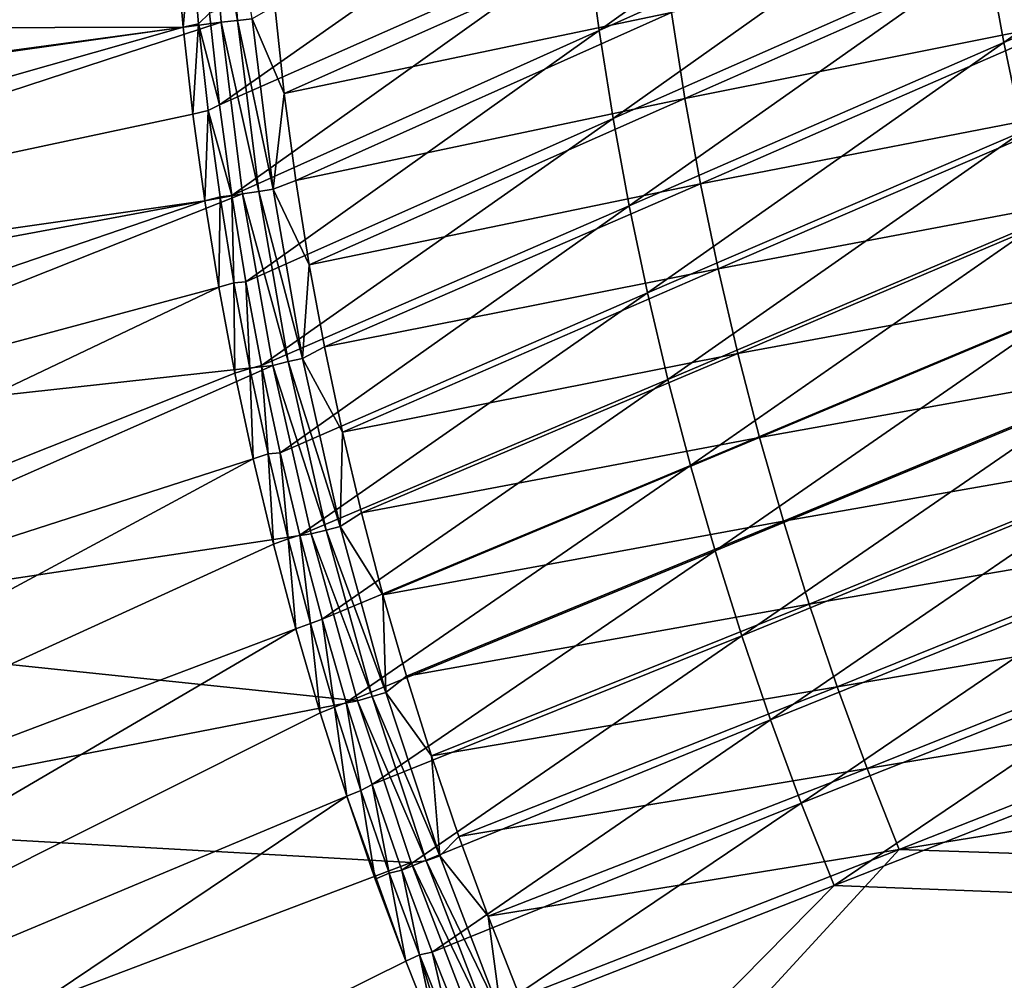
# Model space of a CAD drawing. Header units: metres. Extents: x -900 to 900, y -400 to 400.
# Tile 20 of 249: x -847 to -808, y -252 to -214. Entities that reach past the tile are written whole.
import ezdxf

# ---------------------------------------------------------------- set-up
doc = ezdxf.new("R2010")
doc.units = ezdxf.units.M

msp = doc.modelspace()

# ---------------------------------------------------------------- linework, layer by layer
at = {"layer": 'top'}
for points in [[(-823.759766, -214.605286, -59.221046), (-824.226746, -211.137009, -59.218468), (-809.532898, -204.484421, -85.660332)], [(-823.759766, -214.605286, -59.221046), (-809.532898, -204.484421, -85.660332), (-809.058716, -208.032837, -85.665085)], [(-807.853394, -215.083466, -85.677429), (-808.498779, -211.566528, -85.670799), (-793.92041, -205.080399, -112.188911)], [(-807.853394, -215.083466, -85.677429), (-793.92041, -205.080399, -112.188911), (-793.264221, -208.676788, -112.197807)], [(-890.98468, -207.677902, -3.399924), (-840.62439, -207.611755, -32.450905), (-890.604858, -214.612244, -3.399924)], [(-840.62439, -207.611755, -32.450905), (-840.407593, -211.04512, -32.454144), (-890.604858, -214.612244, -3.399924)], [(-888.514221, -221.03038, -0.803848), (-839.127136, -207.507172, -29.852839), (-889.283508, -211.798798, -0.803848)], [(-838.615112, -214.274445, -29.859097), (-839.127136, -207.507172, -29.852839), (-888.514221, -221.03038, -0.803848)], [(-839.127136, -207.507172, -29.852839), (-837.970581, -214.212158, -30.286932), (-838.474731, -207.472656, -30.287724)], [(-839.127136, -207.507172, -29.852839), (-838.615112, -214.274445, -29.859097), (-837.970581, -214.212158, -30.286932)], [(-838.677612, -217.531403, -33.523964), (-839.071411, -213.926483, -33.530258), (-824.609192, -207.65715, -59.216419)], [(-838.677612, -217.531403, -33.523964), (-824.609192, -207.65715, -59.216419), (-824.226746, -211.137009, -59.218468)], [(-838.474731, -207.472656, -30.287724), (-837.970581, -214.212158, -30.286932), (-837.391479, -214.154984, -30.794786)], [(-823.208435, -218.059952, -59.224133), (-823.759766, -214.605286, -59.221046), (-809.058716, -208.032837, -85.665085)], [(-823.208435, -218.059952, -59.224133), (-809.058716, -208.032837, -85.665085), (-808.498779, -211.566528, -85.670799)], [(-807.123047, -218.581589, -85.684952), (-807.853394, -215.083466, -85.677429), (-793.264221, -208.676788, -112.197807)], [(-836.5, -213.640274, -32.011375), (-836.131409, -217.083603, -31.996319), (-821.357056, -210.522659, -58.268368)], [(-836.131409, -217.083603, -31.996319), (-820.910767, -213.904114, -58.262745), (-821.357056, -210.522659, -58.268368)], [(-820.910767, -213.904114, -58.262745), (-820.382385, -217.274124, -58.258472), (-805.704651, -210.796753, -84.644745)], [(-805.704651, -210.796753, -84.644745), (-820.382385, -217.274124, -58.258472), (-805.084473, -214.230743, -84.644501)], [(-890.604858, -214.612244, -3.399924), (-840.407593, -211.04512, -32.454144), (-840.107117, -214.472153, -32.457088)], [(-840.107117, -214.472153, -32.457088), (-840.407593, -211.04512, -32.454144), (-839.793457, -210.948624, -32.92432)], [(-839.496887, -214.352005, -32.923428), (-840.107117, -214.472153, -32.457088), (-839.793457, -210.948624, -32.92432)], [(-839.071411, -213.926483, -33.530258), (-839.496887, -214.352005, -32.923428), (-839.793457, -210.948624, -32.92432)], [(-838.193787, -221.090408, -33.518444), (-838.677612, -217.531403, -33.523964), (-824.226746, -211.137009, -59.218468)], [(-838.193787, -221.090408, -33.518444), (-824.226746, -211.137009, -59.218468), (-823.759766, -214.605286, -59.221046)], [(-822.57312, -221.498978, -59.227715), (-823.208435, -218.059952, -59.224133), (-808.498779, -211.566528, -85.670799)], [(-822.57312, -221.498978, -59.227715), (-808.498779, -211.566528, -85.670799), (-807.853394, -215.083466, -85.677429)], [(-839.071411, -213.926483, -33.530258), (-838.677612, -217.531403, -33.523964), (-839.496887, -214.352005, -32.923428)], [(-836.131409, -217.083603, -31.996319), (-836.5, -213.640274, -32.011375), (-837.391479, -214.154984, -30.794786)], [(-836.131409, -217.083603, -31.996319), (-835.675476, -220.505112, -31.982994), (-820.910767, -213.904114, -58.262745)], [(-835.675476, -220.505112, -31.982994), (-820.382385, -217.274124, -58.258472), (-820.910767, -213.904114, -58.262745)], [(-887.293213, -230.21315, -0.803848), (-838.615112, -214.274445, -29.859097), (-888.514221, -221.03038, -0.803848)], [(-837.767822, -221.024963, -29.86421), (-838.615112, -214.274445, -29.859097), (-887.293213, -230.21315, -0.803848)], [(-839.723206, -217.890854, -32.45974), (-840.107117, -214.472153, -32.457088), (-839.496887, -214.352005, -32.923428)], [(-839.116882, -217.750397, -32.922615), (-839.723206, -217.890854, -32.45974), (-839.496887, -214.352005, -32.923428)], [(-838.677612, -217.531403, -33.523964), (-839.116882, -217.750397, -32.922615), (-839.496887, -214.352005, -32.923428)], [(-838.615112, -214.274445, -29.859097), (-837.13562, -220.931931, -30.28627), (-837.970581, -214.212158, -30.286932)], [(-838.615112, -214.274445, -29.859097), (-837.767822, -221.024963, -29.86421), (-837.13562, -220.931931, -30.28627)], [(-837.391479, -214.154984, -30.794786), (-837.970581, -214.212158, -30.286932), (-836.565735, -220.847626, -30.786724)], [(-837.970581, -214.212158, -30.286932), (-837.13562, -220.931931, -30.28627), (-836.565735, -220.847626, -30.786724)], [(-836.565735, -220.847626, -30.786724), (-836.131409, -217.083603, -31.996319), (-837.391479, -214.154984, -30.794786)], [(-820.382385, -217.274124, -58.258472), (-819.772034, -220.630875, -58.255516), (-805.084473, -214.230743, -84.644501)], [(-805.084473, -214.230743, -84.644501), (-819.772034, -220.630875, -58.255516), (-804.381104, -217.648605, -84.645927)], [(-840.107117, -214.472153, -32.457088), (-889.972351, -221.528122, -3.399924), (-890.604858, -214.612244, -3.399924)], [(-889.088013, -228.416321, -3.399924), (-889.972351, -221.528122, -3.399924), (-840.107117, -214.472153, -32.457088)], [(-839.723206, -217.890854, -32.45974), (-889.088013, -228.416321, -3.399924), (-840.107117, -214.472153, -32.457088)], [(-837.64386, -224.48114, -33.513824), (-838.193787, -221.090408, -33.518444), (-823.759766, -214.605286, -59.221046)], [(-837.64386, -224.48114, -33.513824), (-823.759766, -214.605286, -59.221046), (-823.208435, -218.059952, -59.224133)], [(-821.854126, -224.920334, -59.23177), (-822.57312, -221.498978, -59.227715), (-807.853394, -215.083466, -85.677429)], [(-821.854126, -224.920334, -59.23177), (-807.853394, -215.083466, -85.677429), (-807.123047, -218.581589, -85.684952)], [(-836.565735, -220.847626, -30.786724), (-835.675476, -220.505112, -31.982994), (-836.131409, -217.083603, -31.996319)], [(-835.675476, -220.505112, -31.982994), (-835.148987, -223.810852, -31.97164), (-820.382385, -217.274124, -58.258472)], [(-835.148987, -223.810852, -31.97164), (-819.772034, -220.630875, -58.255516), (-820.382385, -217.274124, -58.258472)], [(-839.25592, -221.299149, -32.462105), (-839.723206, -217.890854, -32.45974), (-839.116882, -217.750397, -32.922615)], [(-838.65387, -221.141403, -32.921879), (-839.25592, -221.299149, -32.462105), (-839.116882, -217.750397, -32.922615)], [(-838.677612, -217.531403, -33.523964), (-838.193787, -221.090408, -33.518444), (-839.116882, -217.750397, -32.922615)], [(-838.193787, -221.090408, -33.518444), (-838.65387, -221.141403, -32.921879), (-839.116882, -217.750397, -32.922615)], [(-819.772034, -220.630875, -58.255516), (-819.079956, -223.972549, -58.253849), (-804.381104, -217.648605, -84.645927)], [(-804.381104, -217.648605, -84.645927), (-819.079956, -223.972549, -58.253849), (-803.594849, -221.048477, -84.648994)], [(-839.723206, -217.890854, -32.45974), (-839.25592, -221.299149, -32.462105), (-889.088013, -228.416321, -3.399924)], [(-837.025513, -227.775848, -33.509914), (-837.64386, -224.48114, -33.513824), (-823.208435, -218.059952, -59.224133)], [(-837.025513, -227.775848, -33.509914), (-823.208435, -218.059952, -59.224133), (-822.57312, -221.498978, -59.227715)], [(-821.051941, -228.321991, -59.236286), (-821.854126, -224.920334, -59.23177), (-807.123047, -218.581589, -85.684952)], [(-807.123047, -218.581589, -85.684952), (-806.307983, -222.058853, -85.693336), (-821.051941, -228.321991, -59.236286)], [(-835.148987, -223.810852, -31.97164), (-835.675476, -220.505112, -31.982994), (-836.565735, -220.847626, -30.786724)], [(-837.767822, -221.024963, -29.86421), (-835.973206, -227.612854, -30.28574), (-837.13562, -220.931931, -30.28627)], [(-836.565735, -220.847626, -30.786724), (-837.13562, -220.931931, -30.28627), (-835.41272, -227.50177, -30.780293)], [(-837.13562, -220.931931, -30.28627), (-835.973206, -227.612854, -30.28574), (-835.41272, -227.50177, -30.780293)], [(-835.41272, -227.50177, -30.780293), (-835.148987, -223.810852, -31.97164), (-836.565735, -220.847626, -30.786724)], [(-835.148987, -223.810852, -31.97164), (-834.554138, -227.030457, -31.961996), (-819.772034, -220.630875, -58.255516)], [(-834.554138, -227.030457, -31.961996), (-819.079956, -223.972549, -58.253849), (-819.772034, -220.630875, -58.255516)], [(-839.25592, -221.299149, -32.462105), (-887.468811, -237.797104, -3.399924), (-889.088013, -228.416321, -3.399924)], [(-839.25592, -221.299149, -32.462105), (-838.705444, -224.694992, -32.464188), (-887.468811, -237.797104, -3.399924)], [(-861.700134, -230.521439, -15.338564), (-837.767822, -221.024963, -29.86421), (-887.293213, -230.21315, -0.803848)], [(-836.579956, -227.764771, -29.868177), (-837.767822, -221.024963, -29.86421), (-861.700134, -230.521439, -15.338564)], [(-838.705444, -224.694992, -32.464188), (-839.25592, -221.299149, -32.462105), (-838.65387, -221.141403, -32.921879)], [(-838.108215, -224.522614, -32.921223), (-838.705444, -224.694992, -32.464188), (-838.65387, -221.141403, -32.921879)], [(-838.65387, -221.141403, -32.921879), (-838.193787, -221.090408, -33.518444), (-838.108215, -224.522614, -32.921223)], [(-838.193787, -221.090408, -33.518444), (-837.64386, -224.48114, -33.513824), (-838.108215, -224.522614, -32.921223)], [(-837.767822, -221.024963, -29.86421), (-836.579956, -227.764771, -29.868177), (-835.973206, -227.612854, -30.28574)], [(-819.079956, -223.972549, -58.253849), (-818.306274, -227.297302, -58.253456), (-803.594849, -221.048477, -84.648994)], [(-803.594849, -221.048477, -84.648994), (-818.306274, -227.297302, -58.253456), (-802.725708, -224.428482, -84.653687)], [(-836.295227, -231.196991, -33.506466), (-837.025513, -227.775848, -33.509914), (-822.57312, -221.498978, -59.227715)], [(-836.295227, -231.196991, -33.506466), (-822.57312, -221.498978, -59.227715), (-821.854126, -224.920334, -59.23177)], [(-806.307983, -222.058853, -85.693336), (-820.167053, -231.701935, -59.241241), (-821.051941, -228.321991, -59.236286)], [(-806.307983, -222.058853, -85.693336), (-805.408813, -225.51326, -85.702553), (-820.167053, -231.701935, -59.241241)], [(-835.41272, -227.50177, -30.780293), (-834.554138, -227.030457, -31.961996), (-835.148987, -223.810852, -31.97164)], [(-834.554138, -227.030457, -31.961996), (-833.845276, -230.395706, -31.953394), (-819.079956, -223.972549, -58.253849)], [(-833.845276, -230.395706, -31.953394), (-818.306274, -227.297302, -58.253456), (-819.079956, -223.972549, -58.253849)], [(-818.306274, -227.297302, -58.253456), (-817.451233, -230.603241, -58.254318), (-802.725708, -224.428482, -84.653687)], [(-802.725708, -224.428482, -84.653687), (-817.451233, -230.603241, -58.254318), (-801.773987, -227.786713, -84.659973)], [(-838.705444, -224.694992, -32.464188), (-885.419678, -246.937363, -3.399924), (-887.468811, -237.797104, -3.399924)], [(-838.705444, -224.694992, -32.464188), (-838.072083, -228.07637, -32.465992), (-885.419678, -246.937363, -3.399924)], [(-838.072083, -228.07637, -32.465992), (-838.705444, -224.694992, -32.464188), (-838.108215, -224.522614, -32.921223)], [(-838.108215, -224.522614, -32.921223), (-837.64386, -224.48114, -33.513824), (-837.480286, -227.891617, -32.920643)], [(-837.480286, -227.891617, -32.920643), (-838.072083, -228.07637, -32.465992), (-838.108215, -224.522614, -32.921223)], [(-837.64386, -224.48114, -33.513824), (-837.025513, -227.775848, -33.509914), (-837.480286, -227.891617, -32.920643)], [(-835.521484, -234.432297, -33.503765), (-836.295227, -231.196991, -33.506466), (-821.854126, -224.920334, -59.23177)], [(-835.521484, -234.432297, -33.503765), (-821.854126, -224.920334, -59.23177), (-821.051941, -228.321991, -59.236286)], [(-805.408813, -225.51326, -85.702553), (-819.19989, -235.058182, -59.24662), (-820.167053, -231.701935, -59.241241)], [(-819.19989, -235.058182, -59.24662), (-805.408813, -225.51326, -85.702553), (-804.425964, -228.94278, -85.712563)], [(-833.845276, -230.395706, -31.953394), (-834.554138, -227.030457, -31.961996), (-835.41272, -227.50177, -30.780293)], [(-835.41272, -227.50177, -30.780293), (-835.973206, -227.612854, -30.28574), (-833.93573, -234.098236, -30.775509)], [(-833.93573, -234.098236, -30.775509), (-833.845276, -230.395706, -31.953394), (-835.41272, -227.50177, -30.780293)], [(-833.845276, -230.395706, -31.953394), (-833.098511, -233.554016, -31.946688), (-818.306274, -227.297302, -58.253456)], [(-833.098511, -233.554016, -31.946688), (-817.451233, -230.603241, -58.254318), (-818.306274, -227.297302, -58.253456)], [(-860.10199, -238.14032, -15.338564), (-836.579956, -227.764771, -29.868177), (-861.700134, -230.521439, -15.338564)], [(-860.10199, -238.14032, -15.338564), (-835.075623, -234.382751, -29.870964), (-836.579956, -227.764771, -29.868177)], [(-837.356201, -231.441254, -32.467522), (-838.072083, -228.07637, -32.465992), (-837.480286, -227.891617, -32.920643)], [(-837.480286, -227.891617, -32.920643), (-837.025513, -227.775848, -33.509914), (-836.770569, -231.246048, -32.920147)], [(-836.770569, -231.246048, -32.920147), (-837.356201, -231.441254, -32.467522), (-837.480286, -227.891617, -32.920643)], [(-837.025513, -227.775848, -33.509914), (-836.295227, -231.196991, -33.506466), (-836.770569, -231.246048, -32.920147)], [(-836.579956, -227.764771, -29.868177), (-834.486694, -234.23587, -30.285343), (-835.973206, -227.612854, -30.28574)], [(-836.579956, -227.764771, -29.868177), (-835.075623, -234.382751, -29.870964), (-834.486694, -234.23587, -30.285343)], [(-835.973206, -227.612854, -30.28574), (-834.486694, -234.23587, -30.285343), (-833.93573, -234.098236, -30.775509)], [(-817.451233, -230.603241, -58.254318), (-816.514954, -233.888519, -58.256424), (-801.773987, -227.786713, -84.659973)], [(-801.773987, -227.786713, -84.659973), (-816.514954, -233.888519, -58.256424), (-800.739868, -231.121246, -84.667824)], [(-838.072083, -228.07637, -32.465992), (-837.356201, -231.441254, -32.467522), (-885.419678, -246.937363, -3.399924)], [(-834.645813, -237.740021, -33.501572), (-835.521484, -234.432297, -33.503765), (-821.051941, -228.321991, -59.236286)], [(-821.051941, -228.321991, -59.236286), (-820.167053, -231.701935, -59.241241), (-834.645813, -237.740021, -33.501572)], [(-818.151123, -238.388733, -59.252411), (-819.19989, -235.058182, -59.24662), (-804.425964, -228.94278, -85.712563)], [(-818.151123, -238.388733, -59.252411), (-804.425964, -228.94278, -85.712563), (-803.360046, -232.345428, -85.723335)], [(-833.93573, -234.098236, -30.775509), (-833.098511, -233.554016, -31.946688), (-833.845276, -230.395706, -31.953394)], [(-833.098511, -233.554016, -31.946688), (-832.254639, -236.775528, -31.941214), (-817.451233, -230.603241, -58.254318)], [(-832.254639, -236.775528, -31.941214), (-816.514954, -233.888519, -58.256424), (-817.451233, -230.603241, -58.254318)], [(-836.558411, -234.787659, -32.468777), (-837.356201, -231.441254, -32.467522), (-836.770569, -231.246048, -32.920147)], [(-836.770569, -231.246048, -32.920147), (-836.295227, -231.196991, -33.506466), (-835.97937, -234.583466, -32.919727)], [(-835.97937, -234.583466, -32.919727), (-836.558411, -234.787659, -32.468777), (-836.770569, -231.246048, -32.920147)], [(-836.295227, -231.196991, -33.506466), (-835.521484, -234.432297, -33.503765), (-835.97937, -234.583466, -32.919727)], [(-816.514954, -233.888519, -58.256424), (-815.497681, -237.15123, -58.259758), (-800.739868, -231.121246, -84.667824)], [(-800.739868, -231.121246, -84.667824), (-815.497681, -237.15123, -58.259758), (-799.623413, -234.430222, -84.677231)], [(-885.419678, -246.937363, -3.399924), (-837.356201, -231.441254, -32.467522), (-882.92395, -255.96434, -3.399924)], [(-837.356201, -231.441254, -32.467522), (-836.558411, -234.787659, -32.468777), (-882.92395, -255.96434, -3.399924)], [(-820.167053, -231.701935, -59.241241), (-833.692993, -241.016785, -33.499966), (-834.645813, -237.740021, -33.501572)], [(-820.167053, -231.701935, -59.241241), (-819.19989, -235.058182, -59.24662), (-833.692993, -241.016785, -33.499966)], [(-817.02124, -241.69165, -59.258587), (-818.151123, -238.388733, -59.252411), (-803.360046, -232.345428, -85.723335)], [(-803.360046, -232.345428, -85.723335), (-802.211609, -235.719208, -85.73484), (-817.02124, -241.69165, -59.258587)], [(-832.254639, -236.775528, -31.941214), (-833.098511, -233.554016, -31.946688), (-833.93573, -234.098236, -30.775509)], [(-833.93573, -234.098236, -30.775509), (-834.486694, -234.23587, -30.285343), (-832.138062, -240.617905, -30.772385)], [(-832.138062, -240.617905, -30.772385), (-832.254639, -236.775528, -31.941214), (-833.93573, -234.098236, -30.775509)], [(-832.254639, -236.775528, -31.941214), (-831.333374, -239.974854, -31.937141), (-816.514954, -233.888519, -58.256424)], [(-831.333374, -239.974854, -31.937141), (-815.497681, -237.15123, -58.259758), (-816.514954, -233.888519, -58.256424)], [(-833.248291, -240.941315, -29.872656), (-835.075623, -234.382751, -29.870964), (-860.10199, -238.14032, -15.338564)], [(-835.97937, -234.583466, -32.919727), (-835.521484, -234.432297, -33.503765), (-835.107117, -237.901505, -32.919388)], [(-835.521484, -234.432297, -33.503765), (-834.645813, -237.740021, -33.501572), (-835.107117, -237.901505, -32.919388)], [(-835.075623, -234.382751, -29.870964), (-832.679504, -240.781891, -30.285084), (-834.486694, -234.23587, -30.285343)], [(-835.075623, -234.382751, -29.870964), (-833.248291, -240.941315, -29.872656), (-832.679504, -240.781891, -30.285084)], [(-834.486694, -234.23587, -30.285343), (-832.679504, -240.781891, -30.285084), (-832.138062, -240.617905, -30.772385)], [(-815.497681, -237.15123, -58.259758), (-814.399597, -240.389511, -58.264301), (-799.623413, -234.430222, -84.677231)], [(-799.623413, -234.430222, -84.677231), (-814.399597, -240.389511, -58.264301), (-798.424927, -237.7117, -84.688156)], [(-882.92395, -255.96434, -3.399924), (-836.558411, -234.787659, -32.468777), (-835.679138, -238.113617, -32.469769)], [(-835.679138, -238.113617, -32.469769), (-836.558411, -234.787659, -32.468777), (-835.97937, -234.583466, -32.919727)], [(-835.107117, -237.901505, -32.919388), (-835.679138, -238.113617, -32.469769), (-835.97937, -234.583466, -32.919727)], [(-819.19989, -235.058182, -59.24662), (-832.673401, -244.233902, -33.498936), (-833.692993, -241.016785, -33.499966)], [(-832.673401, -244.233902, -33.498936), (-819.19989, -235.058182, -59.24662), (-818.151123, -238.388733, -59.252411)], [(-802.211609, -235.719208, -85.73484), (-815.811035, -244.964935, -59.265141), (-817.02124, -241.69165, -59.258587)], [(-802.211609, -235.719208, -85.73484), (-800.981384, -239.062164, -85.747047), (-815.811035, -244.964935, -59.265141)], [(-832.138062, -240.617905, -30.772385), (-831.333374, -239.974854, -31.937141), (-832.254639, -236.775528, -31.941214)], [(-831.333374, -239.974854, -31.937141), (-830.351624, -243.101547, -31.934484), (-815.497681, -237.15123, -58.259758)], [(-830.351624, -243.101547, -31.934484), (-814.399597, -240.389511, -58.264301), (-815.497681, -237.15123, -58.259758)], [(-834.719055, -241.41713, -32.470493), (-835.679138, -238.113617, -32.469769), (-835.107117, -237.901505, -32.919388)], [(-835.107117, -237.901505, -32.919388), (-834.645813, -237.740021, -33.501572), (-834.154236, -241.197723, -32.919128)], [(-834.154236, -241.197723, -32.919128), (-834.719055, -241.41713, -32.470493), (-835.107117, -237.901505, -32.919388)], [(-834.645813, -237.740021, -33.501572), (-833.692993, -241.016785, -33.499966), (-834.154236, -241.197723, -32.919128)], [(-798.424927, -237.7117, -84.688156), (-814.399597, -240.389511, -58.264301), (-813.220886, -243.601486, -58.270046)], [(-797.144531, -240.963806, -84.700577), (-798.424927, -237.7117, -84.688156), (-813.220886, -243.601486, -58.270046)], [(-882.92395, -255.96434, -3.399924), (-835.679138, -238.113617, -32.469769), (-880.22467, -264.190063, -3.399924)], [(-835.679138, -238.113617, -32.469769), (-834.719055, -241.41713, -32.470493), (-880.22467, -264.190063, -3.399924)], [(-858.114075, -245.777359, -15.338564), (-833.248291, -240.941315, -29.872656), (-860.10199, -238.14032, -15.338564)], [(-831.516968, -247.595978, -33.498447), (-832.673401, -244.233902, -33.498936), (-818.151123, -238.388733, -59.252411)], [(-831.516968, -247.595978, -33.498447), (-818.151123, -238.388733, -59.252411), (-817.02124, -241.69165, -59.258587)], [(-800.981384, -239.062164, -85.747047), (-814.521179, -248.206696, -59.272049), (-815.811035, -244.964935, -59.265141)], [(-800.981384, -239.062164, -85.747047), (-799.670105, -242.372345, -85.759926), (-814.521179, -248.206696, -59.272049)], [(-830.351624, -243.101547, -31.934484), (-831.333374, -239.974854, -31.937141), (-832.138062, -240.617905, -30.772385)], [(-832.138062, -240.617905, -30.772385), (-832.679504, -240.781891, -30.285084), (-830.023193, -247.041626, -30.770933)], [(-830.023193, -247.041626, -30.770933), (-830.351624, -243.101547, -31.934484), (-832.138062, -240.617905, -30.772385)], [(-830.351624, -243.101547, -31.934484), (-829.269165, -246.280731, -31.933134), (-814.399597, -240.389511, -58.264301)], [(-814.399597, -240.389511, -58.264301), (-829.269165, -246.280731, -31.933134), (-813.220886, -243.601486, -58.270046)], [(-831.146118, -247.301697, -29.873283), (-833.248291, -240.941315, -29.872656), (-858.114075, -245.777359, -15.338564)], [(-834.154236, -241.197723, -32.919128), (-833.692993, -241.016785, -33.499966), (-833.121033, -244.469772, -32.918949)], [(-833.692993, -241.016785, -33.499966), (-832.673401, -244.233902, -33.498936), (-833.121033, -244.469772, -32.918949)], [(-833.248291, -240.941315, -29.872656), (-830.554871, -247.231796, -30.284966), (-832.679504, -240.781891, -30.285084)], [(-833.248291, -240.941315, -29.872656), (-831.146118, -247.301697, -29.873283), (-830.554871, -247.231796, -30.284966)], [(-832.679504, -240.781891, -30.285084), (-830.554871, -247.231796, -30.284966), (-830.023193, -247.041626, -30.770933)], [(-811.961731, -246.785278, -58.276974), (-797.144531, -240.963806, -84.700577), (-813.220886, -243.601486, -58.270046)], [(-811.961731, -246.785278, -58.276974), (-795.782532, -244.184616, -84.714478), (-797.144531, -240.963806, -84.700577)], [(-880.22467, -264.190063, -3.399924), (-834.719055, -241.41713, -32.470493), (-833.678528, -244.696198, -32.470963)], [(-833.678528, -244.696198, -32.470963), (-834.719055, -241.41713, -32.470493), (-834.154236, -241.197723, -32.919128)], [(-833.121033, -244.469772, -32.918949), (-833.678528, -244.696198, -32.470963), (-834.154236, -241.197723, -32.919128)], [(-830.32074, -250.814346, -33.49855), (-831.516968, -247.595978, -33.498447), (-817.02124, -241.69165, -59.258587)], [(-817.02124, -241.69165, -59.258587), (-815.811035, -244.964935, -59.265141), (-830.32074, -250.814346, -33.49855)], [(-799.670105, -242.372345, -85.759926), (-796.807251, -248.886673, -85.787567), (-814.521179, -248.206696, -59.272049)], [(-830.023193, -247.041626, -30.770933), (-829.269165, -246.280731, -31.933134), (-830.351624, -243.101547, -31.934484)], [(-813.220886, -243.601486, -58.270046), (-829.269165, -246.280731, -31.933134), (-828.122742, -249.399734, -31.933151)], [(-813.220886, -243.601486, -58.270046), (-828.122742, -249.399734, -31.933151), (-811.961731, -246.785278, -58.276974)], [(-794.339844, -247.372131, -84.729836), (-795.782532, -244.184616, -84.714478), (-811.961731, -246.785278, -58.276974)], [(-832.558228, -247.948853, -32.471176), (-833.678528, -244.696198, -32.470963), (-833.121033, -244.469772, -32.918949)], [(-833.121033, -244.469772, -32.918949), (-832.673401, -244.233902, -33.498936), (-832.008057, -247.71521, -32.91885)], [(-832.008057, -247.71521, -32.91885), (-832.558228, -247.948853, -32.471176), (-833.121033, -244.469772, -32.918949)], [(-832.673401, -244.233902, -33.498936), (-831.516968, -247.595978, -33.498447), (-832.008057, -247.71521, -32.91885)], [(-833.678528, -244.696198, -32.470963), (-876.619751, -273.58847, -3.399924), (-880.22467, -264.190063, -3.399924)], [(-831.358643, -251.173111, -32.471138), (-876.619751, -273.58847, -3.399924), (-833.678528, -244.696198, -32.470963)], [(-832.558228, -247.948853, -32.471176), (-831.358643, -251.173111, -32.471138), (-833.678528, -244.696198, -32.470963)], [(-815.811035, -244.964935, -59.265141), (-829.086243, -253.90834, -33.499184), (-830.32074, -250.814346, -33.49855)], [(-815.811035, -244.964935, -59.265141), (-814.521179, -248.206696, -59.272049), (-829.086243, -253.90834, -33.499184)], [(-878.28363, -265.150696, -0.803848), (-831.146118, -247.301697, -29.873283), (-858.114075, -245.777359, -15.338564)], [(-828.122742, -249.399734, -31.933151), (-829.269165, -246.280731, -31.933134), (-830.023193, -247.041626, -30.770933)], [(-828.122742, -249.399734, -31.933151), (-826.855286, -252.604248, -31.934574), (-811.961731, -246.785278, -58.276974)], [(-811.961731, -246.785278, -58.276974), (-826.855286, -252.604248, -31.934574), (-823.753784, -259.60907, -31.942797)], [(-823.753784, -259.60907, -31.942797), (-794.339844, -247.372131, -84.729836), (-811.961731, -246.785278, -58.276974)], [(-831.146118, -247.301697, -29.873283), (-828.116272, -253.566528, -30.28499), (-830.554871, -247.231796, -30.284966)], [(-830.023193, -247.041626, -30.770933), (-830.554871, -247.231796, -30.284966), (-827.594299, -253.350235, -30.771168)], [(-830.554871, -247.231796, -30.284966), (-828.116272, -253.566528, -30.28499), (-827.594299, -253.350235, -30.771168)], [(-827.594299, -253.350235, -30.771168), (-828.122742, -249.399734, -31.933151), (-830.023193, -247.041626, -30.770933)], [(-828.644226, -253.807495, -29.872879), (-831.146118, -247.301697, -29.873283), (-878.28363, -265.150696, -0.803848)], [(-832.008057, -247.71521, -32.91885), (-831.516968, -247.595978, -33.498447), (-830.815552, -250.931641, -32.918831)], [(-831.516968, -247.595978, -33.498447), (-830.32074, -250.814346, -33.49855), (-830.815552, -250.931641, -32.918831)], [(-831.146118, -247.301697, -29.873283), (-828.644226, -253.807495, -29.872879), (-828.116272, -253.566528, -30.28499)], [(-792.817627, -250.524323, -84.74662), (-794.339844, -247.372131, -84.729836), (-823.753784, -259.60907, -31.942797)], [(-831.358643, -251.173111, -32.471138), (-832.558228, -247.948853, -32.471176), (-832.008057, -247.71521, -32.91885)], [(-830.815552, -250.931641, -32.918831), (-831.358643, -251.173111, -32.471138), (-832.008057, -247.71521, -32.91885)], [(-814.521179, -248.206696, -59.272049), (-826.323486, -260.169098, -33.502102), (-829.086243, -253.90834, -33.499184)], [(-814.521179, -248.206696, -59.272049), (-796.807251, -248.886673, -85.787567), (-826.323486, -260.169098, -33.502102)], [(-796.807251, -248.886673, -85.787567), (-823.260864, -266.284515, -33.507164), (-826.323486, -260.169098, -33.502102)], [(-793.629639, -255.246994, -85.817505), (-823.260864, -266.284515, -33.507164), (-796.807251, -248.886673, -85.787567)], [(-826.855286, -252.604248, -31.934574), (-828.122742, -249.399734, -31.933151), (-827.594299, -253.350235, -30.771168)], [(-791.217102, -253.63916, -84.764809), (-792.817627, -250.524323, -84.74662), (-823.753784, -259.60907, -31.942797)], [(-830.080566, -254.367065, -32.470848), (-831.358643, -251.173111, -32.471138), (-830.815552, -250.931641, -32.918831)], [(-830.815552, -250.931641, -32.918831), (-830.32074, -250.814346, -33.49855), (-829.543945, -254.116684, -32.918896)], [(-829.804321, -254.224487, -32.676418), (-830.080566, -254.367065, -32.470848), (-830.815552, -250.931641, -32.918831)], [(-829.804321, -254.224487, -32.676418), (-830.815552, -250.931641, -32.918831), (-829.543945, -254.116684, -32.918896)], [(-830.32074, -250.814346, -33.49855), (-829.086243, -253.90834, -33.499184), (-829.543945, -254.116684, -32.918896)], [(-831.358643, -251.173111, -32.471138), (-830.080566, -254.367065, -32.470848), (-876.619751, -273.58847, -3.399924)]]:
    msp.add_3dface(points, dxfattribs=at)

doc.saveas('drawing.dxf')
